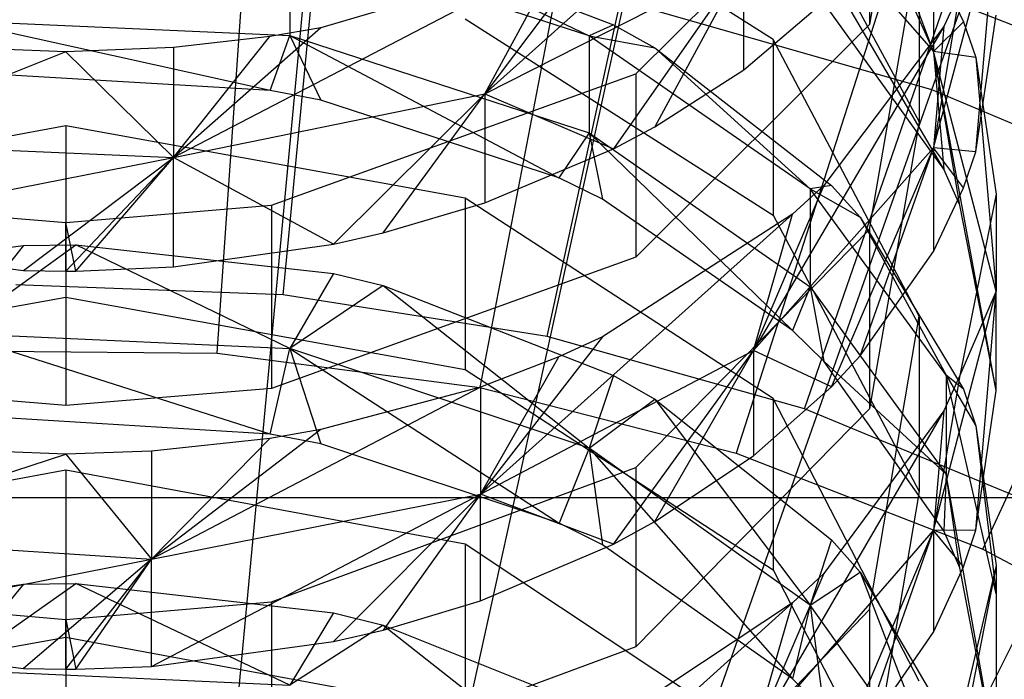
# Model space of a CAD drawing. Extents: x 0.1 to 26.5, y -19.1 to 0.
# Tile 163 of 256: x 13.296 to 13.666, y -11.078 to -10.83. Entities that reach past the tile are written whole.
import ezdxf

# ---------------------------------------------------------------- set-up
doc = ezdxf.new("R2010")
doc.units = 0
doc.header["$LTSCALE"] = 2.54
doc.layers.get('0').update_dxf_attribs({"linetype": 'CONTINUOUS'})

# ---------------------------------------------------------------- blocks, each defined once
blk = doc.blocks.new('7777_STL')
at = {"color": 0}
for p, q in [((13.63894, -10.8566, 37.81274), (13.74167, -10.56597, 37.69436)), ((13.63894, -10.8566, 37.81274), (13.74167, -10.56597, 37.69436)), ((13.6341, -10.72652, 14.29096), (13.61545, -10.83206, 14.4026)), ((13.6341, -10.72652, 14.29096), (13.61545, -10.83206, 14.4026)), ((13.39488, -10.93376, 25.75208), (13.41259, -10.75082, 25.85699)), ((13.39488, -10.93376, 25.75208), (13.41259, -10.75082, 25.85699)), ((13.58643, -10.75419, 14.61816), (13.47077, -10.85821, 14.6498)), ((13.58643, -10.75419, 14.61816), (13.47077, -10.85821, 14.6498)), ((13.60116, -10.75618, 14.03758), (13.63949, -10.84227, 14.05357)), ((13.60116, -10.75618, 14.03758), (13.63949, -10.84227, 14.05357)), ((13.57922, -10.83777, 13.97637), (13.46339, -10.76404, 13.90499)), ((13.57922, -10.83777, 13.97637), (13.46339, -10.76404, 13.90499)), ((13.52754, -10.85064, 14.56029), (13.61545, -10.76315, 14.46774)), ((13.52754, -10.85064, 14.56029), (13.61545, -10.76315, 14.46774)), ((13.6434, -10.88649, 14.02355), (13.57178, -10.76437, 13.97682)), ((13.57178, -10.76437, 13.97682), (13.63949, -10.84227, 14.05357)), ((13.57178, -10.76437, 13.97682), (13.63949, -10.84227, 14.05357)), ((13.6434, -10.88649, 14.02355), (13.57178, -10.76437, 13.97682)), ((13.61545, -10.76315, 14.46774), (13.61545, -10.83206, 14.4026)), ((13.61545, -10.76315, 14.46774), (13.61545, -10.83206, 14.4026)), ((13.37009, -10.95569, 25.85208), (13.38309, -10.76806, 25.96398)), ((13.37009, -10.95569, 25.85208), (13.38309, -10.76806, 25.96398)), ((13.57922, -10.767, 14.04854), (13.6341, -10.86868, 14.15149)), ((13.57922, -10.767, 14.04854), (13.6341, -10.86868, 14.15149)), ((13.63949, -10.84227, 14.05357), (13.61189, -10.76779, 14.04934)), ((13.63949, -10.84227, 14.05357), (13.61189, -10.76779, 14.04934)), ((13.4942, -10.94935, 25.75208), (13.53342, -10.76979, 25.85699)), ((13.4942, -10.94935, 25.75208), (13.53342, -10.76979, 25.85699)), ((13.50435, -10.78386, 25.96398), (13.46884, -10.96855, 25.85208)), ((13.50435, -10.78386, 25.96398), (13.46884, -10.96855, 25.85208)), ((13.63949, -10.87848, 14.37391), (13.66313, -10.7904, 14.28321)), ((13.63949, -10.87848, 14.37391), (13.66313, -10.7904, 14.28321)), ((13.6554, -10.88002, 14.29792), (13.66313, -10.7904, 14.28321)), ((13.6554, -10.88002, 14.29792), (13.66313, -10.7904, 14.28321)), ((13.43254, -10.79913, 13.80698), (13.50995, -10.83629, 13.82535)), ((13.43254, -10.79913, 13.80698), (13.50995, -10.83629, 13.82535)), ((13.43254, -10.79913, 13.80698), (13.51911, -10.8322, 13.839)), ((13.43254, -10.79913, 13.80698), (13.51911, -10.8322, 13.839)), ((13.50995, -10.83629, 13.82535), (13.39744, -10.79984, 13.79073)), ((13.39744, -10.79984, 13.79073), (13.39744, -10.83618, 13.75221)), ((13.50995, -10.83629, 13.82535), (13.39744, -10.79984, 13.79073)), ((13.39744, -10.79984, 13.79073), (13.39744, -10.83618, 13.75221)), ((13.51506, -10.79931, 14.66799), (13.47077, -10.85821, 14.6498)), ((13.51506, -10.79931, 14.66799), (13.47077, -10.85821, 14.6498)), ((13.61545, -10.90917, 14.32743), (13.6341, -10.80121, 14.21812)), ((13.61545, -10.90917, 14.32743), (13.6341, -10.80121, 14.21812)), ((13.6341, -10.80121, 14.21812), (13.6341, -10.86868, 14.15149)), ((13.6341, -10.80121, 14.21812), (13.6341, -10.86868, 14.15149)), ((13.37443, -11.12363, 37.89396), (13.40427, -10.80497, 37.81274)), ((13.37443, -11.12363, 37.89396), (13.40427, -10.80497, 37.81274)), ((13.59097, -10.97659, 25.75208), (13.65115, -10.80293, 25.85699)), ((13.59097, -10.97659, 25.75208), (13.65115, -10.80293, 25.85699)), ((13.49865, -10.80664, 14.67608), (13.35369, -10.88215, 14.67554)), ((13.49865, -10.80664, 14.67608), (13.35369, -10.88215, 14.67554)), ((13.49865, -10.80664, 14.67608), (13.40905, -10.83336, 14.70559)), ((13.49865, -10.80664, 14.67608), (13.40905, -10.83336, 14.70559)), ((13.47077, -10.85821, 14.6498), (13.49865, -10.80664, 14.67608)), ((13.47077, -10.85821, 14.6498), (13.49865, -10.80664, 14.67608)), ((13.47077, -10.85821, 14.6498), (13.56823, -10.8086, 14.59644)), ((13.47077, -10.85821, 14.6498), (13.56823, -10.8086, 14.59644)), ((13.56823, -10.8086, 14.59644), (13.5191, -10.87883, 14.5901)), ((13.56823, -10.8086, 14.59644), (13.5191, -10.87883, 14.5901)), ((13.56823, -10.8086, 14.59644), (13.5347, -10.87056, 14.58135)), ((13.56823, -10.8086, 14.59644), (13.5347, -10.87056, 14.58135)), ((13.56823, -10.84906, 14.55861), (13.56823, -10.8086, 14.59644)), ((13.56823, -10.84906, 14.55861), (13.56823, -10.8086, 14.59644)), ((13.63949, -10.80706, 14.0891), (13.63949, -10.84227, 14.05357)), ((13.63949, -10.80706, 14.0891), (13.65074, -10.83105, 14.11339)), ((13.63949, -10.80706, 14.0891), (13.63949, -10.84227, 14.05357)), ((13.63949, -10.80706, 14.0891), (13.65074, -10.83105, 14.11339)), ((13.62283, -10.81416, 25.96398), (13.56531, -10.99322, 25.85208)), ((13.62283, -10.81416, 25.96398), (13.56531, -10.99322, 25.85208)), ((13.62283, -10.81416, 25.96398), (13.73679, -10.85852, 25.96398)), ((13.62283, -10.81416, 25.96398), (13.73679, -10.85852, 25.96398)), ((13.56823, -10.84906, 14.55861), (13.60116, -10.82104, 14.52897)), ((13.56823, -10.84906, 14.55861), (13.60116, -10.82104, 14.52897)), ((13.64939, -10.81987, 14.3897), (13.63949, -10.87848, 14.37391)), ((13.64939, -10.81987, 14.3897), (13.63949, -10.87848, 14.37391)), ((13.64939, -10.81987, 14.3897), (13.6434, -10.83277, 14.40334)), ((13.64939, -10.81987, 14.3897), (13.6434, -10.83277, 14.40334)), ((13.45443, -11.13612, 37.89396), (13.5232, -10.82354, 37.81274)), ((13.45443, -11.13612, 37.89396), (13.5232, -10.82354, 37.81274)), ((13.63894, -10.8566, 37.81274), (13.5232, -10.82354, 37.81274)), ((13.63894, -10.8566, 37.81274), (13.5232, -10.82354, 37.81274)), ((13.6434, -10.88649, 14.02355), (13.5983, -10.82394, 13.96299)), ((13.6434, -10.88649, 14.02355), (13.5983, -10.82394, 13.96299)), ((13.6554, -10.88002, 14.29792), (13.66313, -10.82862, 14.24587)), ((13.6554, -10.88002, 14.29792), (13.66313, -10.82862, 14.24587)), ((13.38996, -10.85693, 13.72742), (13.27089, -10.83053, 13.74691)), ((13.27089, -10.83053, 13.74691), (13.39744, -10.83618, 13.75221)), ((13.38996, -10.85693, 13.72742), (13.27089, -10.83053, 13.74691)), ((13.27089, -10.83053, 13.74691), (13.39744, -10.83618, 13.75221)), ((13.46339, -10.83, 13.83687), (13.57922, -10.90373, 13.90825)), ((13.46339, -10.83, 13.83687), (13.57922, -10.90373, 13.90825)), ((13.51911, -10.8322, 13.839), (13.50995, -10.83629, 13.82535)), ((13.51911, -10.8322, 13.839), (13.50995, -10.83629, 13.82535)), ((13.51911, -10.8322, 13.839), (13.5347, -10.84085, 13.84737)), ((13.51911, -10.8322, 13.839), (13.5347, -10.84085, 13.84737)), ((13.61545, -10.83206, 14.4026), (13.52754, -10.91955, 14.49515)), ((13.61545, -10.83206, 14.4026), (13.52754, -10.91955, 14.49515)), ((13.65074, -10.83105, 14.11339), (13.63949, -10.84227, 14.05357)), ((13.65074, -10.83105, 14.11339), (13.63949, -10.84227, 14.05357)), ((13.65074, -10.83105, 14.11339), (13.6554, -10.84451, 14.12702)), ((13.65074, -10.83105, 14.11339), (13.6554, -10.84451, 14.12702)), ((13.40905, -10.83336, 14.70559), (13.35369, -10.88215, 14.67554)), ((13.40905, -10.83336, 14.70559), (13.35369, -10.88215, 14.67554)), ((13.40905, -10.83336, 14.70559), (13.38995, -10.83663, 14.7092)), ((13.40905, -10.83336, 14.70559), (13.38995, -10.83663, 14.7092)), ((13.38996, -10.85693, 13.72742), (13.39744, -10.83618, 13.75221)), ((13.38996, -10.85693, 13.72742), (13.39744, -10.83618, 13.75221)), ((13.39744, -10.83618, 13.75221), (13.40905, -10.8605, 13.73072)), ((13.39744, -10.83618, 13.75221), (13.40905, -10.8605, 13.73072)), ((13.39744, -10.83618, 13.75221), (13.49865, -10.88973, 13.75776)), ((13.39744, -10.83618, 13.75221), (13.49865, -10.88973, 13.75776)), ((13.39744, -10.83618, 13.75221), (13.50995, -10.87286, 13.78661)), ((13.39744, -10.83618, 13.75221), (13.50995, -10.87286, 13.78661)), ((13.6434, -10.83277, 14.40334), (13.57178, -10.95467, 14.45237)), ((13.6434, -10.83277, 14.40334), (13.57178, -10.95467, 14.45237)), ((13.6434, -10.83277, 14.40334), (13.5983, -10.89257, 14.46661)), ((13.6434, -10.83277, 14.40334), (13.5983, -10.89257, 14.46661)), ((13.6434, -10.83277, 14.40334), (13.63949, -10.87848, 14.37391)), ((13.6434, -10.83277, 14.40334), (13.63949, -10.87848, 14.37391)), ((13.38995, -10.83663, 14.7092), (13.35369, -10.84078, 14.71378)), ((13.35369, -10.88215, 14.67554), (13.38995, -10.83663, 14.7092)), ((13.35369, -10.88215, 14.67554), (13.38995, -10.83663, 14.7092)), ((13.38995, -10.83663, 14.7092), (13.35369, -10.84078, 14.71378)), ((13.50995, -10.83629, 13.82535), (13.5347, -10.84085, 13.84737)), ((13.59313, -10.89388, 13.88004), (13.50995, -10.83629, 13.82535)), ((13.50995, -10.83629, 13.82535), (13.5347, -10.84085, 13.84737)), ((13.50995, -10.83629, 13.82535), (13.50995, -10.87286, 13.78661)), ((13.59313, -10.89388, 13.88004), (13.50995, -10.83629, 13.82535)), ((13.50995, -10.83629, 13.82535), (13.50995, -10.87286, 13.78661)), ((13.6341, -10.94172, 14.07703), (13.57922, -10.83777, 13.97637)), ((13.57922, -10.83777, 13.97637), (13.57922, -10.90373, 13.90825)), ((13.6341, -10.94172, 14.07703), (13.57922, -10.83777, 13.97637)), ((13.57922, -10.83777, 13.97637), (13.57922, -10.90373, 13.90825)), ((13.31313, -10.84236, 14.71553), (13.2273, -10.87647, 14.66944)), ((13.31313, -10.84236, 14.71553), (13.2273, -10.87647, 14.66944)), ((13.31313, -10.84236, 14.71553), (13.27259, -10.84078, 14.71378)), ((13.31313, -10.84236, 14.71553), (13.27259, -10.84078, 14.71378)), ((13.35369, -10.84078, 14.71378), (13.31313, -10.84236, 14.71553)), ((13.35369, -10.84078, 14.71378), (13.31313, -10.84236, 14.71553)), ((13.31313, -10.84236, 14.71553), (13.35369, -10.88215, 14.67554)), ((13.31313, -10.84236, 14.71553), (13.35369, -10.88215, 14.67554)), ((13.35369, -10.84078, 14.71378), (13.35369, -10.88215, 14.67554)), ((13.35369, -10.84078, 14.71378), (13.35369, -10.88215, 14.67554)), ((13.5347, -10.84085, 13.84737), (13.59313, -10.89388, 13.88004)), ((13.5347, -10.84085, 13.84737), (13.59313, -10.89388, 13.88004)), ((13.5347, -10.84085, 13.84737), (13.60116, -10.89264, 13.89752)), ((13.5347, -10.84085, 13.84737), (13.60116, -10.89264, 13.89752)), ((13.6554, -10.84451, 14.12702), (13.63949, -10.84227, 14.05357)), ((13.6554, -10.84451, 14.12702), (13.63949, -10.84227, 14.05357)), ((13.66313, -10.93233, 14.14231), (13.63949, -10.84227, 14.05357)), ((13.63949, -10.84227, 14.05357), (13.6434, -10.88649, 14.02355)), ((13.66313, -10.96972, 14.10414), (13.63949, -10.84227, 14.05357)), ((13.66313, -10.93233, 14.14231), (13.63949, -10.84227, 14.05357)), ((13.66313, -10.96972, 14.10414), (13.63949, -10.84227, 14.05357)), ((13.64939, -10.89997, 14.03661), (13.63949, -10.84227, 14.05357)), ((13.64939, -10.89997, 14.03661), (13.63949, -10.84227, 14.05357)), ((13.63949, -10.84227, 14.05357), (13.6434, -10.88649, 14.02355)), ((13.6554, -10.84451, 14.12702), (13.66313, -10.93233, 14.14231)), ((13.6554, -10.84451, 14.12702), (13.66313, -10.93233, 14.14231)), ((13.6554, -10.84451, 14.12702), (13.66313, -10.89591, 14.17906)), ((13.6554, -10.84451, 14.12702), (13.66313, -10.89591, 14.17906)), ((13.39051, -10.90005, 14.61255), (13.52754, -10.85064, 14.56029)), ((13.39051, -10.90005, 14.61255), (13.52754, -10.85064, 14.56029)), ((13.52754, -10.85064, 14.56029), (13.52754, -10.91955, 14.49515)), ((13.52754, -10.85064, 14.56029), (13.52754, -10.91955, 14.49515)), ((13.5347, -10.87056, 14.58135), (13.56823, -10.84906, 14.55861)), ((13.5347, -10.87056, 14.58135), (13.56823, -10.84906, 14.55861)), ((13.38996, -10.85693, 13.72742), (13.29223, -10.85112, 13.72204)), ((13.38996, -10.85693, 13.72742), (13.29223, -10.85112, 13.72204)), ((13.35369, -10.88215, 14.67554), (13.47077, -10.85821, 14.6498)), ((13.35369, -10.88215, 14.67554), (13.47077, -10.85821, 14.6498)), ((13.40905, -10.8605, 13.73072), (13.38996, -10.85693, 13.72742)), ((13.40905, -10.8605, 13.73072), (13.38996, -10.85693, 13.72742)), ((13.41383, -10.91471, 14.62806), (13.47077, -10.85821, 14.6498)), ((13.41383, -10.91471, 14.62806), (13.47077, -10.85821, 14.6498)), ((13.43253, -10.91045, 14.62355), (13.47077, -10.85821, 14.6498)), ((13.43253, -10.91045, 14.62355), (13.47077, -10.85821, 14.6498)), ((13.47077, -10.85821, 14.6498), (13.5191, -10.87883, 14.5901)), ((13.47077, -10.85821, 14.6498), (13.5191, -10.87883, 14.5901)), ((13.47077, -10.85821, 14.6498), (13.47077, -10.89911, 14.61155)), ((13.47077, -10.85821, 14.6498), (13.47077, -10.89911, 14.61155)), ((13.53227, -11.15836, 37.89396), (13.63894, -10.8566, 37.81274)), ((13.53227, -11.15836, 37.89396), (13.63894, -10.8566, 37.81274)), ((13.74974, -10.90362, 37.81274), (13.63894, -10.8566, 37.81274)), ((13.74974, -10.90362, 37.81274), (13.63894, -10.8566, 37.81274)), ((13.49865, -10.88973, 13.75776), (13.40905, -10.8605, 13.73072)), ((13.49865, -10.88973, 13.75776), (13.40905, -10.8605, 13.73072)), ((13.65811, -11.02935, 25.85208), (13.73679, -10.85852, 25.96398)), ((13.65811, -11.02935, 25.85208), (13.73679, -10.85852, 25.96398)), ((13.6341, -10.86868, 14.15149), (13.61545, -10.97663, 14.2608)), ((13.6341, -10.86868, 14.15149), (13.61545, -10.97663, 14.2608)), ((13.31313, -10.87024, 13.73974), (13.16287, -10.89743, 13.76488)), ((13.31313, -10.87024, 13.73974), (13.16287, -10.89743, 13.76488)), ((13.46339, -10.89743, 13.76488), (13.31313, -10.87024, 13.73974)), ((13.31313, -10.87024, 13.73974), (13.31313, -10.93463, 13.67012)), ((13.46339, -10.89743, 13.76488), (13.31313, -10.87024, 13.73974)), ((13.31313, -10.87024, 13.73974), (13.31313, -10.93463, 13.67012)), ((13.50995, -10.87286, 13.78661), (13.49865, -10.88973, 13.75776)), ((13.50995, -10.87286, 13.78661), (13.49865, -10.88973, 13.75776)), ((13.50995, -10.87286, 13.78661), (13.51506, -10.89774, 13.76517)), ((13.50995, -10.87286, 13.78661), (13.51506, -10.89774, 13.76517)), ((13.50995, -10.87286, 13.78661), (13.58643, -10.94709, 13.81081)), ((13.50995, -10.87286, 13.78661), (13.58643, -10.94709, 13.81081)), ((13.50995, -10.87286, 13.78661), (13.59313, -10.93078, 13.84093)), ((13.50995, -10.87286, 13.78661), (13.59313, -10.93078, 13.84093)), ((13.5191, -10.87883, 14.5901), (13.5347, -10.87056, 14.58135)), ((13.5191, -10.87883, 14.5901), (13.5347, -10.87056, 14.58135)), ((13.2273, -10.87647, 14.66944), (13.35369, -10.88215, 14.67554)), ((13.2273, -10.87647, 14.66944), (13.35369, -10.88215, 14.67554)), ((13.47077, -10.89911, 14.61155), (13.5191, -10.87883, 14.5901)), ((13.47077, -10.89911, 14.61155), (13.5191, -10.87883, 14.5901)), ((13.57178, -10.95467, 14.45237), (13.63949, -10.87848, 14.37391)), ((13.57178, -10.95467, 14.45237), (13.63949, -10.87848, 14.37391)), ((13.60116, -10.96835, 14.38735), (13.63949, -10.87848, 14.37391)), ((13.60116, -10.96835, 14.38735), (13.63949, -10.87848, 14.37391)), ((13.61189, -10.95673, 14.37559), (13.63949, -10.87848, 14.37391)), ((13.61189, -10.95673, 14.37559), (13.63949, -10.87848, 14.37391)), ((13.65074, -10.89348, 14.31154), (13.63949, -10.87848, 14.37391)), ((13.63949, -10.87848, 14.37391), (13.63949, -10.91747, 14.33583)), ((13.65074, -10.89348, 14.31154), (13.63949, -10.87848, 14.37391)), ((13.6554, -10.88002, 14.29792), (13.63949, -10.87848, 14.37391)), ((13.6554, -10.88002, 14.29792), (13.63949, -10.87848, 14.37391)), ((13.63949, -10.87848, 14.37391), (13.63949, -10.91747, 14.33583)), ((13.65074, -10.89348, 14.31154), (13.6554, -10.88002, 14.29792)), ((13.65074, -10.89348, 14.31154), (13.6554, -10.88002, 14.29792)), ((13.20084, -10.91217, 14.62537), (13.35369, -10.88215, 14.67554)), ((13.20084, -10.91217, 14.62537), (13.35369, -10.88215, 14.67554)), ((13.2972, -10.92463, 14.63855), (13.35369, -10.88215, 14.67554)), ((13.2972, -10.92463, 14.63855), (13.35369, -10.88215, 14.67554)), ((13.35369, -10.88215, 14.67554), (13.31313, -10.92488, 14.63881)), ((13.35369, -10.88215, 14.67554), (13.31313, -10.92488, 14.63881)), ((13.3169, -10.92486, 14.6388), (13.35369, -10.88215, 14.67554)), ((13.3169, -10.92486, 14.6388), (13.35369, -10.88215, 14.67554)), ((13.35369, -10.92326, 14.6371), (13.35369, -10.88215, 14.67554)), ((13.35369, -10.92326, 14.6371), (13.35369, -10.88215, 14.67554)), ((13.41383, -10.91471, 14.62806), (13.35369, -10.88215, 14.67554)), ((13.41383, -10.91471, 14.62806), (13.35369, -10.88215, 14.67554)), ((13.64939, -10.89997, 14.03661), (13.6434, -10.88649, 14.02355)), ((13.64939, -10.89997, 14.03661), (13.6434, -10.88649, 14.02355)), ((13.51506, -10.89774, 13.76517), (13.49865, -10.88973, 13.75776)), ((13.51506, -10.89774, 13.76517), (13.49865, -10.88973, 13.75776)), ((13.5983, -10.89257, 14.46661), (13.57178, -10.95467, 14.45237)), ((13.5983, -10.89257, 14.46661), (13.57178, -10.95467, 14.45237)), ((13.5983, -10.89257, 14.46661), (13.58643, -10.90338, 14.47804)), ((13.5983, -10.89257, 14.46661), (13.58643, -10.90338, 14.47804)), ((13.60116, -10.89264, 13.89752), (13.59313, -10.89388, 13.88004)), ((13.60116, -10.89264, 13.89752), (13.59313, -10.89388, 13.88004)), ((13.59313, -10.89388, 13.88004), (13.61189, -10.90452, 13.90902)), ((13.64423, -10.96389, 13.94653), (13.59313, -10.89388, 13.88004)), ((13.59313, -10.89388, 13.88004), (13.61189, -10.90452, 13.90902)), ((13.59313, -10.89388, 13.88004), (13.59313, -10.93078, 13.84093)), ((13.64423, -10.96389, 13.94653), (13.59313, -10.89388, 13.88004)), ((13.59313, -10.89388, 13.88004), (13.59313, -10.93078, 13.84093)), ((13.60116, -10.89264, 13.89752), (13.61189, -10.90452, 13.90902)), ((13.60116, -10.89264, 13.89752), (13.61189, -10.90452, 13.90902)), ((13.63949, -10.91747, 14.33583), (13.65074, -10.89348, 14.31154)), ((13.63949, -10.91747, 14.33583), (13.65074, -10.89348, 14.31154)), ((13.43253, -10.91045, 14.62355), (13.47077, -10.89911, 14.61155)), ((13.43253, -10.91045, 14.62355), (13.47077, -10.89911, 14.61155)), ((13.57922, -10.97277, 13.83456), (13.46339, -10.89743, 13.76488)), ((13.46339, -10.89743, 13.76488), (13.46339, -10.96182, 13.69527)), ((13.57922, -10.97277, 13.83456), (13.46339, -10.89743, 13.76488)), ((13.46339, -10.89743, 13.76488), (13.46339, -10.96182, 13.69527)), ((13.58643, -10.94709, 13.81081), (13.51506, -10.89774, 13.76517)), ((13.58643, -10.94709, 13.81081), (13.51506, -10.89774, 13.76517)), ((13.66313, -10.89591, 14.17906), (13.64939, -10.96413, 14.24814)), ((13.66313, -10.89591, 14.17906), (13.64939, -10.96413, 14.24814)), ((13.66313, -10.89591, 14.17906), (13.66313, -10.93233, 14.14231)), ((13.66313, -10.89591, 14.17906), (13.66313, -10.93233, 14.14231)), ((13.23575, -10.90005, 14.61255), (13.31313, -10.90651, 14.61938)), ((13.23575, -10.90005, 14.61255), (13.31313, -10.90651, 14.61938)), ((13.31313, -10.90651, 14.61938), (13.39051, -10.90005, 14.61255)), ((13.31313, -10.90651, 14.61938), (13.39051, -10.90005, 14.61255)), ((13.39051, -10.90005, 14.61255), (13.39051, -10.96896, 14.54741)), ((13.39051, -10.90005, 14.61255), (13.39051, -10.96896, 14.54741)), ((13.66313, -10.96972, 14.10414), (13.64939, -10.89997, 14.03661)), ((13.66313, -10.96972, 14.10414), (13.64939, -10.89997, 14.03661)), ((13.3169, -10.92486, 14.6388), (13.31313, -10.90651, 14.61938)), ((13.31313, -10.92488, 14.63881), (13.31313, -10.90651, 14.61938)), ((13.31313, -10.90651, 14.61938), (13.31313, -10.97541, 14.55424)), ((13.31313, -10.90651, 14.61938), (13.31313, -10.97541, 14.55424)), ((13.58643, -10.90338, 14.47804), (13.46914, -11.00867, 14.50798)), ((13.58643, -10.90338, 14.47804), (13.46914, -11.00867, 14.50798)), ((13.58643, -10.90338, 14.47804), (13.51506, -10.94957, 14.5269)), ((13.58643, -10.90338, 14.47804), (13.51506, -10.94957, 14.5269)), ((13.57178, -10.95467, 14.45237), (13.58643, -10.90338, 14.47804)), ((13.57178, -10.95467, 14.45237), (13.58643, -10.90338, 14.47804)), ((13.57922, -10.90373, 13.90825), (13.6341, -11.00768, 14.00891)), ((13.57922, -10.90373, 13.90825), (13.6341, -11.00768, 14.00891)), ((13.6068, -11.18999, 37.89396), (13.74974, -10.90362, 37.81274)), ((13.6068, -11.18999, 37.89396), (13.74974, -10.90362, 37.81274)), ((13.61189, -10.90452, 13.90902), (13.64423, -10.96389, 13.94653)), ((13.61189, -10.90452, 13.90902), (13.64423, -10.96389, 13.94653)), ((13.61189, -10.90452, 13.90902), (13.65074, -10.96919, 13.97164)), ((13.61189, -10.90452, 13.90902), (13.65074, -10.96919, 13.97164)), ((13.52754, -10.99866, 14.41805), (13.61545, -10.90917, 14.32743)), ((13.52754, -10.99866, 14.41805), (13.61545, -10.90917, 14.32743)), ((13.61545, -10.90917, 14.32743), (13.61545, -10.97663, 14.2608)), ((13.61545, -10.90917, 14.32743), (13.61545, -10.97663, 14.2608)), ((13.20084, -10.91217, 14.62537), (13.2972, -10.92463, 14.63855)), ((13.20084, -10.91217, 14.62537), (13.2972, -10.92463, 14.63855)), ((13.41383, -10.91471, 14.62806), (13.43253, -10.91045, 14.62355)), ((13.41383, -10.91471, 14.62806), (13.43253, -10.91045, 14.62355)), ((13.20085, -10.92845, 13.6644), (13.2972, -10.91513, 13.65209)), ((13.20085, -10.92845, 13.6644), (13.2972, -10.91513, 13.65209)), ((13.27088, -10.9482, 13.6188), (13.31691, -10.91488, 13.65186)), ((13.27088, -10.9482, 13.6188), (13.31691, -10.91488, 13.65186)), ((13.2972, -10.91513, 13.65209), (13.27088, -10.9482, 13.6188)), ((13.2972, -10.91513, 13.65209), (13.27088, -10.9482, 13.6188)), ((13.2972, -10.91513, 13.65209), (13.31691, -10.91488, 13.65186)), ((13.2972, -10.91513, 13.65209), (13.31691, -10.91488, 13.65186)), ((13.31691, -10.91488, 13.65186), (13.41383, -10.92573, 13.66189)), ((13.39744, -10.95396, 13.62398), (13.31691, -10.91488, 13.65186)), ((13.39744, -10.95396, 13.62398), (13.31691, -10.91488, 13.65186)), ((13.31691, -10.91488, 13.65186), (13.41383, -10.92573, 13.66189)), ((13.35369, -10.92326, 14.6371), (13.41383, -10.91471, 14.62806)), ((13.35369, -10.92326, 14.6371), (13.41383, -10.91471, 14.62806)), ((13.61189, -10.95673, 14.37559), (13.63949, -10.91747, 14.33583)), ((13.61189, -10.95673, 14.37559), (13.63949, -10.91747, 14.33583)), ((13.52754, -10.91955, 14.49515), (13.39051, -10.96896, 14.54741)), ((13.52754, -10.91955, 14.49515), (13.39051, -10.96896, 14.54741)), ((13.2972, -10.92463, 14.63855), (13.31313, -10.92488, 14.63881)), ((13.2972, -10.92463, 14.63855), (13.31313, -10.92488, 14.63881)), ((13.31313, -10.92488, 14.63881), (13.3169, -10.92486, 14.6388)), ((13.3169, -10.92486, 14.6388), (13.35369, -10.92326, 14.6371)), ((13.3169, -10.92486, 14.6388), (13.35369, -10.92326, 14.6371)), ((13.41383, -10.92573, 13.66189), (13.39744, -10.95396, 13.62398)), ((13.41383, -10.92573, 13.66189), (13.39744, -10.95396, 13.62398)), ((13.41383, -10.92573, 13.66189), (13.43254, -10.93028, 13.6661)), ((13.41383, -10.92573, 13.66189), (13.43254, -10.93028, 13.6661)), ((13.39488, -10.93376, 25.75208), (13.29441, -10.93002, 25.75208)), ((13.39488, -10.93376, 25.75208), (13.29441, -10.93002, 25.75208)), ((13.43254, -10.93028, 13.6661), (13.39744, -10.95396, 13.62398)), ((13.43254, -10.93028, 13.6661), (13.39744, -10.95396, 13.62398)), ((13.43254, -10.93028, 13.6661), (13.50995, -10.99135, 13.6576)), ((13.43254, -10.93028, 13.6661), (13.50995, -10.99135, 13.6576)), ((13.43254, -10.93028, 13.6661), (13.51911, -10.96407, 13.69736)), ((13.43254, -10.93028, 13.6661), (13.51911, -10.96407, 13.69736)), ((13.59313, -10.93078, 13.84093), (13.58643, -10.94709, 13.81081)), ((13.59313, -10.93078, 13.84093), (13.58643, -10.94709, 13.81081)), ((13.59313, -10.93078, 13.84093), (13.5983, -10.95864, 13.8215)), ((13.59313, -10.93078, 13.84093), (13.5983, -10.95864, 13.8215)), ((13.59313, -10.93078, 13.84093), (13.64423, -11.00121, 13.90698)), ((13.59313, -10.93078, 13.84093), (13.64423, -11.00121, 13.90698)), ((13.63949, -11.0224, 14.23105), (13.66313, -10.93233, 14.14231)), ((13.63949, -11.0224, 14.23105), (13.66313, -10.93233, 14.14231)), ((13.66313, -10.93233, 14.14231), (13.64939, -10.96413, 14.24814)), ((13.66313, -10.93233, 14.14231), (13.64939, -10.96413, 14.24814)), ((13.6554, -11.02227, 14.15502), (13.66313, -10.93233, 14.14231)), ((13.6554, -11.02227, 14.15502), (13.66313, -10.93233, 14.14231)), ((13.66313, -10.96972, 14.10414), (13.66313, -10.93233, 14.14231)), ((13.66313, -10.96972, 14.10414), (13.66313, -10.93233, 14.14231)), ((13.16287, -10.96182, 13.69527), (13.31313, -10.93463, 13.67012)), ((13.16287, -10.96182, 13.69527), (13.31313, -10.93463, 13.67012)), ((13.31313, -10.93463, 13.67012), (13.46339, -10.96182, 13.69527)), ((13.31313, -10.93463, 13.67012), (13.46339, -10.96182, 13.69527)), ((13.4942, -10.94935, 25.75208), (13.39488, -10.93376, 25.75208)), ((13.4942, -10.94935, 25.75208), (13.39488, -10.93376, 25.75208)), ((13.61545, -11.05209, 14.1839), (13.6341, -10.94172, 14.07703)), ((13.61545, -11.05209, 14.1839), (13.6341, -10.94172, 14.07703)), ((13.6341, -10.94172, 14.07703), (13.6341, -11.00768, 14.00891)), ((13.6341, -10.94172, 14.07703), (13.6341, -11.00768, 14.00891)), ((13.5983, -10.95864, 13.8215), (13.58643, -10.94709, 13.81081)), ((13.5983, -10.95864, 13.8215), (13.58643, -10.94709, 13.81081)), ((13.38996, -10.98611, 13.58536), (13.27088, -10.9482, 13.6188)), ((13.27088, -10.9482, 13.6188), (13.39744, -10.95396, 13.62398)), ((13.27088, -10.9482, 13.6188), (13.39744, -10.95396, 13.62398)), ((13.38996, -10.98611, 13.58536), (13.27088, -10.9482, 13.6188)), ((13.51506, -10.94957, 14.5269), (13.46914, -11.00867, 14.50798)), ((13.51506, -10.94957, 14.5269), (13.46914, -11.00867, 14.50798)), ((13.59097, -10.97659, 25.75208), (13.4942, -10.94935, 25.75208)), ((13.59097, -10.97659, 25.75208), (13.4942, -10.94935, 25.75208)), ((13.51506, -10.94957, 14.5269), (13.49865, -10.95706, 14.53483)), ((13.51506, -10.94957, 14.5269), (13.49865, -10.95706, 14.53483)), ((13.38996, -10.98611, 13.58536), (13.39744, -10.95396, 13.62398)), ((13.38996, -10.98611, 13.58536), (13.39744, -10.95396, 13.62398)), ((13.50995, -10.99135, 13.6576), (13.39744, -10.95396, 13.62398)), ((13.39744, -10.95396, 13.62398), (13.40906, -10.98976, 13.58858)), ((13.39744, -10.95396, 13.62398), (13.40906, -10.98976, 13.58858)), ((13.39744, -10.95396, 13.62398), (13.49866, -11.01961, 13.61492)), ((13.39744, -10.95396, 13.62398), (13.49866, -11.01961, 13.61492)), ((13.50995, -10.99135, 13.6576), (13.39744, -10.95396, 13.62398)), ((13.46914, -11.00867, 14.50798), (13.57178, -10.95467, 14.45237)), ((13.46914, -11.00867, 14.50798), (13.57178, -10.95467, 14.45237)), ((13.5191, -11.02747, 14.44721), (13.57178, -10.95467, 14.45237)), ((13.5191, -11.02747, 14.44721), (13.57178, -10.95467, 14.45237)), ((13.5347, -11.019, 14.43864), (13.57178, -10.95467, 14.45237)), ((13.5347, -11.019, 14.43864), (13.57178, -10.95467, 14.45237)), ((13.57178, -10.95467, 14.45237), (13.57178, -10.99431, 14.41364)), ((13.60116, -10.96835, 14.38735), (13.57178, -10.95467, 14.45237)), ((13.60116, -10.96835, 14.38735), (13.57178, -10.95467, 14.45237)), ((13.57178, -10.95467, 14.45237), (13.57178, -10.99431, 14.41364)), ((13.27052, -10.95482, 25.85208), (13.37009, -10.95569, 25.85208)), ((13.27052, -10.95482, 25.85208), (13.37009, -10.95569, 25.85208)), ((13.37009, -10.95569, 25.85208), (13.46884, -10.96855, 25.85208)), ((13.37009, -10.95569, 25.85208), (13.46884, -10.96855, 25.85208)), ((13.49865, -10.95706, 14.53483), (13.46914, -10.96841, 14.54683)), ((13.46914, -11.00867, 14.50798), (13.49865, -10.95706, 14.53483)), ((13.46914, -11.00867, 14.50798), (13.49865, -10.95706, 14.53483)), ((13.49865, -10.95706, 14.53483), (13.46914, -10.96841, 14.54683)), ((13.60116, -10.96835, 14.38735), (13.61189, -10.95673, 14.37559)), ((13.60116, -10.96835, 14.38735), (13.61189, -10.95673, 14.37559)), ((13.46339, -10.96182, 13.69527), (13.57922, -11.03716, 13.76495)), ((13.46339, -10.96182, 13.69527), (13.57922, -11.03716, 13.76495)), ((13.64423, -11.00121, 13.90698), (13.5983, -10.95864, 13.8215)), ((13.64423, -11.00121, 13.90698), (13.5983, -10.95864, 13.8215)), ((13.6434, -11.02255, 13.88061), (13.5983, -10.95864, 13.8215)), ((13.6434, -11.02255, 13.88061), (13.5983, -10.95864, 13.8215)), ((13.51911, -10.96407, 13.69736), (13.50995, -10.99135, 13.6576)), ((13.51911, -10.96407, 13.69736), (13.50995, -10.99135, 13.6576)), ((13.51911, -10.96407, 13.69736), (13.5347, -10.97291, 13.70553)), ((13.51911, -10.96407, 13.69736), (13.5347, -10.97291, 13.70553)), ((13.64939, -10.96413, 14.24814), (13.63949, -11.0224, 14.23105)), ((13.64939, -10.96413, 14.24814), (13.63949, -11.0224, 14.23105)), ((13.64939, -10.96413, 14.24814), (13.6434, -10.97732, 14.2615)), ((13.64939, -10.96413, 14.24814), (13.6434, -10.97732, 14.2615)), ((13.64423, -10.96389, 13.94653), (13.6554, -10.98295, 13.98496)), ((13.66313, -11.04615, 14.02465), (13.64423, -10.96389, 13.94653)), ((13.65074, -10.96919, 13.97164), (13.64423, -10.96389, 13.94653)), ((13.65074, -10.96919, 13.97164), (13.64423, -10.96389, 13.94653)), ((13.64423, -10.96389, 13.94653), (13.6554, -10.98295, 13.98496)), ((13.64423, -10.96389, 13.94653), (13.64423, -11.00121, 13.90698)), ((13.66313, -11.04615, 14.02465), (13.64423, -10.96389, 13.94653)), ((13.64423, -10.96389, 13.94653), (13.64423, -11.00121, 13.90698)), ((13.31313, -10.97541, 14.55424), (13.23575, -10.96896, 14.54741)), ((13.31313, -10.97541, 14.55424), (13.23575, -10.96896, 14.54741)), ((13.39051, -10.96896, 14.54741), (13.31313, -10.97541, 14.55424)), ((13.39051, -10.96896, 14.54741), (13.31313, -10.97541, 14.55424)), ((13.46914, -10.96841, 14.54683), (13.34542, -11.03319, 14.53323)), ((13.46914, -10.96841, 14.54683), (13.34542, -11.03319, 14.53323)), ((13.46914, -10.96841, 14.54683), (13.40905, -10.98441, 14.56376)), ((13.46914, -10.96841, 14.54683), (13.40905, -10.98441, 14.56376)), ((13.46884, -10.96855, 25.85208), (13.56531, -10.99322, 25.85208)), ((13.46884, -10.96855, 25.85208), (13.56531, -10.99322, 25.85208)), ((13.46914, -10.96841, 14.54683), (13.46914, -11.00867, 14.50798)), ((13.46914, -10.96841, 14.54683), (13.46914, -11.00867, 14.50798)), ((13.57178, -10.99431, 14.41364), (13.60116, -10.96835, 14.38735)), ((13.57178, -10.99431, 14.41364), (13.60116, -10.96835, 14.38735)), ((13.65074, -10.96919, 13.97164), (13.6554, -10.98295, 13.98496)), ((13.65074, -10.96919, 13.97164), (13.6554, -10.98295, 13.98496)), ((13.50995, -10.99135, 13.6576), (13.5347, -10.97291, 13.70553)), ((13.50995, -10.99135, 13.6576), (13.5347, -10.97291, 13.70553)), ((13.5347, -10.97291, 13.70553), (13.59313, -11.0504, 13.7107)), ((13.5347, -10.97291, 13.70553), (13.59313, -11.0504, 13.7107)), ((13.5347, -10.97291, 13.70553), (13.60116, -11.02584, 13.75448)), ((13.5347, -10.97291, 13.70553), (13.60116, -11.02584, 13.75448)), ((13.6341, -11.079, 13.93282), (13.57922, -10.97277, 13.83456)), ((13.57922, -10.97277, 13.83456), (13.57922, -11.03716, 13.76495)), ((13.6341, -11.079, 13.93282), (13.57922, -10.97277, 13.83456)), ((13.57922, -10.97277, 13.83456), (13.57922, -11.03716, 13.76495)), ((13.6554, -11.02227, 14.15502), (13.66313, -10.96972, 14.10414)), ((13.6554, -11.02227, 14.15502), (13.66313, -10.96972, 14.10414)), ((13.61545, -10.97663, 14.2608), (13.52754, -11.06613, 14.35142)), ((13.61545, -10.97663, 14.2608), (13.52754, -11.06613, 14.35142)), ((13.68385, -11.01508, 25.75208), (13.59097, -10.97659, 25.75208)), ((13.68385, -11.01508, 25.75208), (13.59097, -10.97659, 25.75208)), ((13.38996, -10.98611, 13.58536), (13.29224, -10.98017, 13.58012)), ((13.38996, -10.98611, 13.58536), (13.29224, -10.98017, 13.58012)), ((13.6434, -10.97732, 14.2615), (13.57178, -11.1003, 14.3078)), ((13.6434, -10.97732, 14.2615), (13.57178, -11.1003, 14.3078)), ((13.6434, -10.97732, 14.2615), (13.5983, -11.0385, 14.32344)), ((13.6434, -10.97732, 14.2615), (13.5983, -11.0385, 14.32344)), ((13.6434, -10.97732, 14.2615), (13.63949, -11.0224, 14.23105)), ((13.6434, -10.97732, 14.2615), (13.63949, -11.0224, 14.23105)), ((13.6554, -10.98295, 13.98496), (13.66313, -11.04615, 14.02465)), ((13.6554, -10.98295, 13.98496), (13.66313, -11.04615, 14.02465)), ((13.6554, -10.98295, 13.98496), (13.66313, -11.0355, 14.03584)), ((13.6554, -10.98295, 13.98496), (13.66313, -11.0355, 14.03584)), ((13.40905, -10.98441, 14.56376), (13.34542, -11.03319, 14.53323)), ((13.40905, -10.98441, 14.56376), (13.34542, -11.03319, 14.53323)), ((13.38995, -10.98776, 14.5673), (13.34542, -10.99259, 14.57242)), ((13.34542, -11.03319, 14.53323), (13.38995, -10.98776, 14.5673)), ((13.34542, -11.03319, 14.53323), (13.38995, -10.98776, 14.5673)), ((13.38995, -10.98776, 14.5673), (13.34542, -10.99259, 14.57242)), ((13.40905, -10.98441, 14.56376), (13.38995, -10.98776, 14.5673)), ((13.40905, -10.98441, 14.56376), (13.38995, -10.98776, 14.5673)), ((13.40906, -10.98976, 13.58858), (13.38996, -10.98611, 13.58536)), ((13.40906, -10.98976, 13.58858), (13.38996, -10.98611, 13.58536)), ((13.49866, -11.01961, 13.61492), (13.40906, -10.98976, 13.58858)), ((13.49866, -11.01961, 13.61492), (13.40906, -10.98976, 13.58858)), ((13.50995, -10.99135, 13.6576), (13.49866, -11.01961, 13.61492)), ((13.50995, -10.99135, 13.6576), (13.49866, -11.01961, 13.61492)), ((13.59313, -11.0504, 13.7107), (13.50995, -10.99135, 13.6576)), ((13.50995, -10.99135, 13.6576), (13.51507, -11.02779, 13.62214)), ((13.50995, -10.99135, 13.6576), (13.51507, -11.02779, 13.62214)), ((13.50995, -10.99135, 13.6576), (13.58643, -11.0782, 13.66663)), ((13.50995, -10.99135, 13.6576), (13.58643, -11.0782, 13.66663)), ((13.59313, -11.0504, 13.7107), (13.50995, -10.99135, 13.6576)), ((13.21734, -11.02492, 14.52472), (13.31313, -10.99362, 14.5735)), ((13.21734, -11.02492, 14.52472), (13.31313, -10.99362, 14.5735)), ((13.31313, -10.99362, 14.5735), (13.27259, -10.992, 14.57179)), ((13.31313, -10.99362, 14.5735), (13.27259, -10.992, 14.57179)), ((13.34542, -10.99259, 14.57242), (13.31313, -10.99362, 14.5735)), ((13.34542, -10.99259, 14.57242), (13.31313, -10.99362, 14.5735)), ((13.31313, -10.99362, 14.5735), (13.34542, -11.03319, 14.53323)), ((13.31313, -10.99362, 14.5735), (13.34542, -11.03319, 14.53323)), ((13.34542, -10.99259, 14.57242), (13.34542, -11.03319, 14.53323)), ((13.34542, -10.99259, 14.57242), (13.34542, -11.03319, 14.53323)), ((13.5347, -11.019, 14.43864), (13.57178, -10.99431, 14.41364)), ((13.5347, -11.019, 14.43864), (13.57178, -10.99431, 14.41364)), ((13.56531, -10.99322, 25.85208), (13.65811, -11.02935, 25.85208)), ((13.56531, -10.99322, 25.85208), (13.65811, -11.02935, 25.85208)), ((13.39051, -11.0492, 14.46922), (13.52754, -10.99866, 14.41805)), ((13.39051, -11.0492, 14.46922), (13.52754, -10.99866, 14.41805)), ((13.52754, -10.99866, 14.41805), (13.52754, -11.06613, 14.35142)), ((13.52754, -10.99866, 14.41805), (13.52754, -11.06613, 14.35142)), ((13.31313, -10.99968, 13.59734), (13.16287, -11.02745, 13.62185)), ((13.31313, -10.99968, 13.59734), (13.16287, -11.02745, 13.62185)), ((13.46339, -11.02745, 13.62185), (13.31313, -10.99968, 13.59734)), ((13.31313, -10.99968, 13.59734), (13.31313, -11.06242, 13.52624)), ((13.46339, -11.02745, 13.62185), (13.31313, -10.99968, 13.59734)), ((13.31313, -10.99968, 13.59734), (13.31313, -11.06242, 13.52624)), ((13.64423, -11.00121, 13.90698), (13.6434, -11.02255, 13.88061)), ((13.64423, -11.00121, 13.90698), (13.6434, -11.02255, 13.88061)), ((13.66313, -11.1076, 13.95928), (13.64423, -11.00121, 13.90698)), ((13.64939, -11.03634, 13.89336), (13.64423, -11.00121, 13.90698)), ((13.64939, -11.03634, 13.89336), (13.64423, -11.00121, 13.90698)), ((13.66313, -11.1076, 13.95928), (13.64423, -11.00121, 13.90698)), ((12.61313, -11.01, 21.96834), (14.01313, -11.01, 21.96834)), ((12.61313, -11.01, 21.96834), (14.01313, -11.01, 21.96834)), ((12.61313, -11.01, 26.96834), (14.01313, -11.01, 26.96834)), ((12.61313, -11.01, 26.96834), (14.01313, -11.01, 26.96834)), ((13.34542, -11.03319, 14.53323), (13.46914, -11.00867, 14.50798)), ((13.34542, -11.07351, 14.49384), (13.46914, -11.00867, 14.50798)), ((13.34542, -11.03319, 14.53323), (13.46914, -11.00867, 14.50798)), ((13.34542, -11.07351, 14.49384), (13.46914, -11.00867, 14.50798)), ((13.41383, -11.06416, 14.48437), (13.46914, -11.00867, 14.50798)), ((13.41383, -11.06416, 14.48437), (13.46914, -11.00867, 14.50798)), ((13.46914, -11.00867, 14.50798), (13.43253, -11.05981, 14.47996)), ((13.46914, -11.00867, 14.50798), (13.43253, -11.05981, 14.47996)), ((13.46914, -11.04878, 14.46879), (13.46914, -11.00867, 14.50798)), ((13.46914, -11.04878, 14.46879), (13.46914, -11.00867, 14.50798)), ((13.5191, -11.02747, 14.44721), (13.46914, -11.00867, 14.50798)), ((13.5191, -11.02747, 14.44721), (13.46914, -11.00867, 14.50798)), ((13.6341, -11.00768, 14.00891), (13.61545, -11.11805, 14.11577)), ((13.6341, -11.00768, 14.00891), (13.61545, -11.11805, 14.11577)), ((13.51507, -11.02779, 13.62214), (13.49866, -11.01961, 13.61492)), ((13.51507, -11.02779, 13.62214), (13.49866, -11.01961, 13.61492)), ((13.5191, -11.02747, 14.44721), (13.5347, -11.019, 14.43864)), ((13.5191, -11.02747, 14.44721), (13.5347, -11.019, 14.43864)), ((13.21734, -11.02492, 14.52472), (13.34542, -11.03319, 14.53323)), ((13.21734, -11.02492, 14.52472), (13.34542, -11.03319, 14.53323)), ((13.57178, -11.1003, 14.3078), (13.63949, -11.0224, 14.23105)), ((13.57178, -11.1003, 14.3078), (13.63949, -11.0224, 14.23105)), ((13.60116, -11.11257, 14.24246), (13.63949, -11.0224, 14.23105)), ((13.60116, -11.11257, 14.24246), (13.63949, -11.0224, 14.23105)), ((13.61189, -11.1007, 14.23096), (13.63949, -11.0224, 14.23105)), ((13.61189, -11.1007, 14.23096), (13.63949, -11.0224, 14.23105)), ((13.6554, -11.02227, 14.15502), (13.63949, -11.0224, 14.23105)), ((13.6554, -11.02227, 14.15502), (13.63949, -11.0224, 14.23105)), ((13.65074, -11.03602, 14.16834), (13.63949, -11.0224, 14.23105)), ((13.63949, -11.0224, 14.23105), (13.63949, -11.06055, 14.19209)), ((13.65074, -11.03602, 14.16834), (13.63949, -11.0224, 14.23105)), ((13.63949, -11.0224, 14.23105), (13.63949, -11.06055, 14.19209)), ((13.64939, -11.03634, 13.89336), (13.6434, -11.02255, 13.88061)), ((13.64939, -11.03634, 13.89336), (13.6434, -11.02255, 13.88061)), ((13.65074, -11.03602, 14.16834), (13.6554, -11.02227, 14.15502)), ((13.65074, -11.03602, 14.16834), (13.6554, -11.02227, 14.15502)), ((13.57922, -11.1044, 13.68975), (13.46339, -11.02745, 13.62185)), ((13.46339, -11.02745, 13.62185), (13.46339, -11.09019, 13.55075)), ((13.57922, -11.1044, 13.68975), (13.46339, -11.02745, 13.62185)), ((13.46339, -11.02745, 13.62185), (13.46339, -11.09019, 13.55075)), ((13.46914, -11.04878, 14.46879), (13.5191, -11.02747, 14.44721)), ((13.46914, -11.04878, 14.46879), (13.5191, -11.02747, 14.44721)), ((13.58643, -11.0782, 13.66663), (13.51507, -11.02779, 13.62214)), ((13.58643, -11.0782, 13.66663), (13.51507, -11.02779, 13.62214)), ((13.60116, -11.02584, 13.75448), (13.59313, -11.0504, 13.7107)), ((13.60116, -11.02584, 13.75448), (13.59313, -11.0504, 13.7107)), ((13.60116, -11.02584, 13.75448), (13.61189, -11.03797, 13.7657)), ((13.60116, -11.02584, 13.75448), (13.61189, -11.03797, 13.7657)), ((13.65811, -11.02935, 25.85208), (13.74587, -11.07639, 25.85208)), ((13.65811, -11.02935, 25.85208), (13.74587, -11.07639, 25.85208)), ((13.20084, -11.06156, 14.48174), (13.34542, -11.03319, 14.53323)), ((13.20084, -11.06156, 14.48174), (13.34542, -11.03319, 14.53323)), ((13.34542, -11.03319, 14.53323), (13.2972, -11.07431, 14.49464)), ((13.34542, -11.03319, 14.53323), (13.2972, -11.07431, 14.49464)), ((13.31313, -11.07456, 14.4949), (13.34542, -11.03319, 14.53323)), ((13.31313, -11.07456, 14.4949), (13.34542, -11.03319, 14.53323)), ((13.3169, -11.07455, 14.49488), (13.34542, -11.03319, 14.53323)), ((13.3169, -11.07455, 14.49488), (13.34542, -11.03319, 14.53323)), ((13.34542, -11.07351, 14.49384), (13.34542, -11.03319, 14.53323)), ((13.34542, -11.07351, 14.49384), (13.34542, -11.03319, 14.53323)), ((13.66313, -11.0355, 14.03584), (13.63848, -11.1397, 14.1135)), ((13.66313, -11.0355, 14.03584), (13.63848, -11.1397, 14.1135)), ((13.63949, -11.06055, 14.19209), (13.65074, -11.03602, 14.16834)), ((13.63949, -11.06055, 14.19209), (13.65074, -11.03602, 14.16834)), ((13.66313, -11.0355, 14.03584), (13.64939, -11.10525, 14.10338)), ((13.66313, -11.0355, 14.03584), (13.64939, -11.10525, 14.10338)), ((13.66313, -11.0355, 14.03584), (13.66313, -11.04615, 14.02465)), ((13.66313, -11.0355, 14.03584), (13.66313, -11.04615, 14.02465)), ((13.5983, -11.0385, 14.32344), (13.57178, -11.1003, 14.3078)), ((13.5983, -11.0385, 14.32344), (13.57178, -11.1003, 14.3078)), ((13.57922, -11.03716, 13.76495), (13.6341, -11.14338, 13.86321)), ((13.57922, -11.03716, 13.76495), (13.6341, -11.14338, 13.86321)), ((13.5983, -11.0385, 14.32344), (13.58643, -11.04956, 14.33464)), ((13.5983, -11.0385, 14.32344), (13.58643, -11.04956, 14.33464)), ((13.59313, -11.0504, 13.7107), (13.61189, -11.03797, 13.7657)), ((13.59313, -11.0504, 13.7107), (13.61189, -11.03797, 13.7657)), ((13.61189, -11.03797, 13.7657), (13.64423, -11.12219, 13.77525)), ((13.61189, -11.03797, 13.7657), (13.64423, -11.12219, 13.77525)), ((13.61189, -11.03797, 13.7657), (13.65074, -11.10406, 13.82683)), ((13.61189, -11.03797, 13.7657), (13.65074, -11.10406, 13.82683)), ((13.66313, -11.1076, 13.95928), (13.64939, -11.03634, 13.89336)), ((13.66313, -11.1076, 13.95928), (13.64939, -11.03634, 13.89336)), ((13.20084, -11.05613, 13.52069), (13.2972, -11.04253, 13.50869)), ((13.20084, -11.05613, 13.52069), (13.2972, -11.04253, 13.50869)), ((13.27088, -11.07469, 13.47476), (13.3169, -11.04227, 13.50846)), ((13.27088, -11.07469, 13.47476), (13.3169, -11.04227, 13.50846)), ((13.2972, -11.04253, 13.50869), (13.27088, -11.07469, 13.47476)), ((13.2972, -11.04253, 13.50869), (13.27088, -11.07469, 13.47476)), ((13.2972, -11.04253, 13.50869), (13.3169, -11.04227, 13.50846)), ((13.2972, -11.04253, 13.50869), (13.3169, -11.04227, 13.50846)), ((13.3169, -11.04227, 13.50846), (13.41383, -11.05336, 13.51824)), ((13.39744, -11.08057, 13.4798), (13.3169, -11.04227, 13.50846)), ((13.39744, -11.08057, 13.4798), (13.3169, -11.04227, 13.50846)), ((13.3169, -11.04227, 13.50846), (13.41383, -11.05336, 13.51824)), ((13.66313, -11.04615, 14.02465), (13.66313, -11.08396, 13.98459)), ((13.66313, -11.04615, 14.02465), (13.66313, -11.08396, 13.98459)), ((13.23575, -11.0492, 14.46922), (13.31313, -11.0558, 14.4759)), ((13.23575, -11.0492, 14.46922), (13.31313, -11.0558, 14.4759)), ((13.31313, -11.0558, 14.4759), (13.39051, -11.0492, 14.46922)), ((13.31313, -11.0558, 14.4759), (13.39051, -11.0492, 14.46922)), ((13.39051, -11.0492, 14.46922), (13.39051, -11.11667, 14.40259)), ((13.39051, -11.0492, 14.46922), (13.39051, -11.11667, 14.40259)), ((13.43253, -11.05981, 14.47996), (13.46914, -11.04878, 14.46879)), ((13.43253, -11.05981, 14.47996), (13.46914, -11.04878, 14.46879)), ((13.58643, -11.04956, 14.33464), (13.46914, -11.15551, 14.3622)), ((13.58643, -11.04956, 14.33464), (13.46914, -11.15551, 14.3622)), ((13.58643, -11.04956, 14.33464), (13.51506, -11.0968, 14.38247)), ((13.58643, -11.04956, 14.33464), (13.51506, -11.0968, 14.38247)), ((13.57178, -11.1003, 14.3078), (13.58643, -11.04956, 14.33464)), ((13.57178, -11.1003, 14.3078), (13.58643, -11.04956, 14.33464)), ((13.59313, -11.0504, 13.7107), (13.58643, -11.0782, 13.66663)), ((13.59313, -11.0504, 13.7107), (13.58643, -11.0782, 13.66663)), ((13.64423, -11.12219, 13.77525), (13.59313, -11.0504, 13.7107)), ((13.59313, -11.0504, 13.7107), (13.59831, -11.08999, 13.67703)), ((13.59313, -11.0504, 13.7107), (13.59831, -11.08999, 13.67703)), ((13.64423, -11.12219, 13.77525), (13.59313, -11.0504, 13.7107)), ((13.41383, -11.05336, 13.51824), (13.39744, -11.08057, 13.4798)), ((13.41383, -11.05336, 13.51824), (13.39744, -11.08057, 13.4798)), ((13.41383, -11.05336, 13.51824), (13.43253, -11.058, 13.52234)), ((13.41383, -11.05336, 13.51824), (13.43253, -11.058, 13.52234)), ((13.52754, -11.14359, 14.27249), (13.61545, -11.05209, 14.1839)), ((13.52754, -11.14359, 14.27249), (13.61545, -11.05209, 14.1839)), ((13.61545, -11.05209, 14.1839), (13.61545, -11.11805, 14.11577)), ((13.61545, -11.05209, 14.1839), (13.61545, -11.11805, 14.11577)), ((13.31313, -11.0558, 14.4759), (13.3169, -11.07455, 14.49488)), ((13.31313, -11.07456, 14.4949), (13.31313, -11.0558, 14.4759)), ((13.31313, -11.0558, 14.4759), (13.31313, -11.12327, 14.40927)), ((13.31313, -11.0558, 14.4759), (13.31313, -11.12327, 14.40927)), ((13.43253, -11.058, 13.52234), (13.39744, -11.08057, 13.4798)), ((13.43253, -11.058, 13.52234), (13.39744, -11.08057, 13.4798)), ((13.43253, -11.058, 13.52234), (13.50995, -11.11875, 13.51252)), ((13.43253, -11.058, 13.52234), (13.50995, -11.11875, 13.51252)), ((13.43253, -11.058, 13.52234), (13.5191, -11.09252, 13.5528)), ((13.43253, -11.058, 13.52234), (13.5191, -11.09252, 13.5528)), ((13.20084, -11.06156, 14.48174), (13.2972, -11.07431, 14.49464)), ((13.20084, -11.06156, 14.48174), (13.2972, -11.07431, 14.49464)), ((13.41383, -11.06416, 14.48437), (13.43253, -11.05981, 14.47996)), ((13.41383, -11.06416, 14.48437), (13.43253, -11.05981, 14.47996)), ((13.61189, -11.1007, 14.23096), (13.63949, -11.06055, 14.19209)), ((13.61189, -11.1007, 14.23096), (13.63949, -11.06055, 14.19209)), ((13.16287, -11.09019, 13.55075), (13.31313, -11.06242, 13.52624)), ((13.16287, -11.09019, 13.55075), (13.31313, -11.06242, 13.52624)), ((13.31313, -11.06242, 13.52624), (13.46339, -11.09019, 13.55075)), ((13.31313, -11.06242, 13.52624), (13.46339, -11.09019, 13.55075)), ((13.34542, -11.07351, 14.49384), (13.41383, -11.06416, 14.48437)), ((13.34542, -11.07351, 14.49384), (13.41383, -11.06416, 14.48437)), ((13.52754, -11.06613, 14.35142), (13.39051, -11.11667, 14.40259)), ((13.52754, -11.06613, 14.35142), (13.39051, -11.11667, 14.40259)), ((13.27088, -11.07469, 13.47476), (13.39744, -11.08057, 13.4798)), ((13.27088, -11.07469, 13.47476), (13.39744, -11.08057, 13.4798)), ((13.2972, -11.07431, 14.49464), (13.31313, -11.07456, 14.4949)), ((13.2972, -11.07431, 14.49464), (13.31313, -11.07456, 14.4949)), ((13.31313, -11.07456, 14.4949), (13.3169, -11.07455, 14.49488)), ((13.3169, -11.07455, 14.49488), (13.34542, -11.07351, 14.49384)), ((13.3169, -11.07455, 14.49488), (13.34542, -11.07351, 14.49384)), ((13.59831, -11.08999, 13.67703), (13.58643, -11.0782, 13.66663)), ((13.59831, -11.08999, 13.67703), (13.58643, -11.0782, 13.66663))]:
    blk.add_line(p, q, dxfattribs=at)
blk = doc.blocks.new('GROUP_2')
at = {"color": 0}
blk.add_blockref('7777_STL', (-0.13159, 19.10373, -0.15965), dxfattribs=at)

msp = doc.modelspace()

# ---------------------------------------------------------------- block references
at = {"color": 0}
msp.add_blockref('GROUP_2', (0.13159, -19.10373, 0.15965), dxfattribs=at)

doc.saveas('drawing.dxf')
